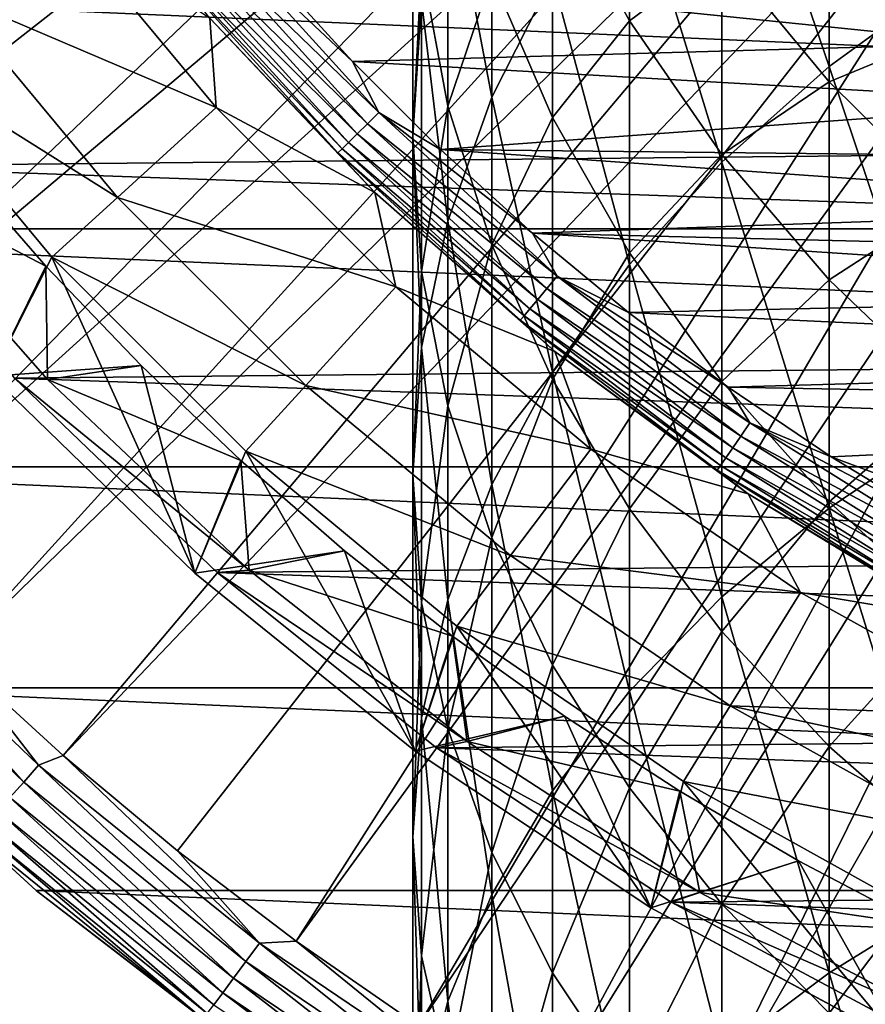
# Model space of a CAD drawing. Header units: metres. Extents: x -22 to 72, y -222 to 22.
# Tile 46 of 256: x -14.57 to -9.04, y -17.98 to -11.54. Entities that reach past the tile are written whole.
import ezdxf

# ---------------------------------------------------------------- set-up
doc = ezdxf.new("R2010")
doc.units = ezdxf.units.M
doc.layers.add('solid_509499_SW0002', color=7, linetype='CONTINUOUS')

msp = doc.modelspace()

# ---------------------------------------------------------------- linework, layer by layer
at = {"layer": 'solid_509499_SW0002'}
for points in [[(-9.812407, -6.372252, 120.188515), (-18.640324, -11.137075, 120.013718), (-18.121891, -11.962156, 120.013718)], [(-9.812407, -6.372252, 120.188515), (-18.121891, -11.962156, 120.013718), (-17.566965, -12.763146, 120.013718)], [(-9.465462, -6.87706, 120.188515), (-9.812407, -6.372252, 120.188515), (-17.566965, -12.763146, 120.013718)], [(-9.465462, -6.87706, 120.188515), (-17.566965, -12.763146, 120.013718), (-16.97666, -13.538434, 120.013718)], [(-9.092572, -7.36302, 120.188515), (-9.465462, -6.87706, 120.188515), (-16.97666, -13.538434, 120.013718)], [(-9.092572, -7.36302, 120.188515), (-16.97666, -13.538434, 120.013718), (-16.352165, -14.286456, 120.013718)], [(-8.69476, -7.828797, 120.188515), (-9.092572, -7.36302, 120.188515), (-16.352165, -14.286456, 120.013718)], [(-8.69476, -7.828797, 120.188515), (-16.352165, -14.286456, 120.013718), (-15.69474, -15.005708, 120.013718)], [(-8.273117, -8.273117, 120.188515), (-8.69476, -7.828797, 120.188515), (-15.69474, -15.005708, 120.013718)], [(-8.273117, -8.273117, 120.188515), (-15.69474, -15.005708, 120.013718), (-15.005708, -15.69474, 120.013718)], [(-7.828797, -8.69476, 120.188515), (-8.273117, -8.273117, 120.188515), (-15.005708, -15.69474, 120.013718)], [(-7.828797, -8.69476, 120.188515), (-15.005708, -15.69474, 120.013718), (-14.286456, -16.352165, 120.013718)], [(-7.36302, -9.092572, 120.188515), (-7.828797, -8.69476, 120.188515), (-14.286456, -16.352165, 120.013718)], [(-7.36302, -9.092572, 120.188515), (-14.286456, -16.352165, 120.013718), (-13.538434, -16.97666, 120.013718)], [(-7.36302, -9.092572, 120.188515), (-13.538434, -16.97666, 120.013718), (-12.763146, -17.566965, 120.013718)], [(-6.87706, -9.465462, 120.188515), (-7.36302, -9.092572, 120.188515), (-12.763146, -17.566965, 120.013718)], [(-9.276126, -11.842672, 280.60907), (-9.276126, -9.113338, 278.033234), (-9.977635, -9.78461, 277.366852)], [(-9.276126, -11.842672, 280.60907), (-8.485281, -11.264768, 281.262817), (-9.276126, -9.113338, 278.033234)], [(-6.87706, -9.465462, 120.188515), (-12.763146, -17.566965, 120.013718), (-11.962156, -18.121891, 120.013718)], [(-6.372252, -9.812407, 120.188515), (-6.87706, -9.465462, 120.188515), (-11.962156, -18.121891, 120.013718)], [(-11.483284, -12.043827, 275.124054), (-11.483284, -9.67117, 272.572968), (-11.769423, -10.532538, 271.822662)], [(-11.483284, -12.043827, 275.124054), (-11.086555, -11.256944, 275.905212), (-11.483284, -9.67117, 272.572968)], [(-9.977635, -12.469133, 279.900391), (-9.977635, -9.78461, 277.366852), (-10.583055, -10.501446, 276.655212)], [(-9.977635, -12.469133, 279.900391), (-9.276126, -11.842672, 280.60907), (-9.977635, -9.78461, 277.366852)], [(-6.372252, -9.812407, 120.188515), (-11.962156, -18.121891, 120.013718), (-11.137075, -18.640324, 120.013718)], [(-5.849977, -10.132458, 120.188515), (-6.372252, -9.812407, 120.188515), (-11.137075, -18.640324, 120.013718)], [(-5.849977, -10.132458, 120.188515), (-11.137075, -18.640324, 120.013718), (-10.289566, -19.121218, 120.013718)], [(-5.311668, -10.424736, 120.188515), (-5.849977, -10.132458, 120.188515), (-10.289566, -19.121218, 120.013718)], [(-12, -12.297818, 270.284973), (-12, -10.239672, 267.760681), (-11.942217, -11.174998, 267.047516)], [(-12, -12.297818, 270.284973), (-11.942217, -11.410908, 271.057526), (-12, -10.239672, 267.760681)], [(-10.583055, -11.543351, 259.521088), (-11.086555, -10.620112, 260.051117), (-10.583055, -10.18759, 256.97052)], [(-10.583055, -11.543351, 259.521088), (-10.583055, -10.18759, 256.97052), (-9.977635, -11.094465, 256.525726)], [(-11.769423, -12.101316, 266.341187), (-11.942217, -11.174998, 267.047516), (-11.769423, -10.300347, 263.812469)], [(-11.769423, -12.101316, 266.341187), (-11.769423, -10.300347, 263.812469), (-11.483284, -11.251905, 263.18045)], [(-5.311668, -10.424736, 120.188515), (-10.289566, -19.121218, 120.013718), (-9.421335, -19.563604, 120.013718)], [(-4.7588, -10.68844, 120.188515), (-5.311668, -10.424736, 120.188515), (-9.421335, -19.563604, 120.013718)], [(-10.583055, -13.138118, 279.143585), (-10.583055, -10.501446, 276.655212), (-11.086555, -11.256944, 275.905212)], [(-10.583055, -13.138118, 279.143585), (-9.977635, -12.469133, 279.900391), (-10.583055, -10.501446, 276.655212)], [(-11.769423, -12.854519, 274.319244), (-11.769423, -10.532538, 271.822662), (-11.942217, -11.410908, 271.057526)], [(-11.769423, -12.854519, 274.319244), (-11.483284, -12.043827, 275.124054), (-11.769423, -10.532538, 271.822662)], [(-11.086555, -12.175518, 262.566986), (-11.483284, -11.251905, 263.18045), (-11.086555, -10.620112, 260.051117)], [(-11.086555, -12.175518, 262.566986), (-11.086555, -10.620112, 260.051117), (-10.583055, -11.543351, 259.521088)], [(17.100216, -10.658568, 0.034086), (-16.880907, -11.002612, 0.034086), (16.058329, -12.171795, 0.034086)], [(-4.7588, -10.68844, 120.188515), (-9.421335, -19.563604, 120.013718), (-8.53413, -19.966591, 120.013718)], [(-8.485281, -11.615977, 253.259521), (-9.276126, -10.809216, 253.591949), (-8.485281, -10.667723, 250.726974)], [(-9.276126, -11.943696, 256.109222), (-9.977635, -11.094465, 256.525726), (-9.276126, -10.809216, 253.591949)], [(-9.276126, -11.943696, 256.109222), (-9.276126, -10.809216, 253.591949), (-8.485281, -11.615977, 253.259521)], [(-14.346684, -10.834122, 90), (-13.285836, -12.111651, 90), (-15.042622, -11.359667, 90)], [(-13.326217, -11.527104, 110.508728), (-13.285836, -12.111651, 90), (-14.346684, -10.834122, 90)], [(16.058329, -12.171795, 0.034086), (-16.880907, -11.002612, 0.034086), (-15.808596, -12.494431, 0.034086)], [(-13.367573, -11.035676, 110.951752), (-13.286763, -10.968964, 110.987862), (-12.222641, -12.143447, 110.987862)], [(-13.286763, -10.968964, 110.987862), (-12.942162, -11.206929, 111), (-12.394386, -11.80991, 111)], [(-12.222641, -12.143447, 110.987862), (-13.286763, -10.968964, 110.987862), (-12.394386, -11.80991, 111)], [(-13.440261, -11.095684, 110.89344), (-13.367573, -11.035676, 110.951752), (-12.296978, -12.217302, 110.951752)], [(-12.296978, -12.217302, 110.951752), (-13.367573, -11.035676, 110.951752), (-12.222641, -12.143447, 110.987862)], [(-13.547565, -11.184269, 110.722641), (-13.501258, -11.14604, 110.815804), (-12.419956, -12.339484, 110.815804)], [(-13.501258, -11.14604, 110.815804), (-13.440261, -11.095684, 110.89344), (-12.363845, -12.283736, 110.89344)], [(-12.419956, -12.339484, 110.815804), (-13.501258, -11.14604, 110.815804), (-12.363845, -12.283736, 110.89344)], [(-12.363845, -12.283736, 110.89344), (-13.440261, -11.095684, 110.89344), (-12.296978, -12.217302, 110.951752)], [(-9.977635, -12.419344, 259.018188), (-10.583055, -11.543351, 259.521088), (-9.977635, -11.094465, 256.525726)], [(-9.977635, -12.419344, 259.018188), (-9.977635, -11.094465, 256.525726), (-9.276126, -11.943696, 256.109222)], [(-13.576907, -11.208493, 110.618538), (-13.547565, -11.184269, 110.722641), (-12.462555, -12.381806, 110.722641)], [(-12.489547, -12.408624, 110.618538), (-13.326217, -11.527104, 110.508728), (-13.576907, -11.208493, 110.618538)], [(-12.489547, -12.408624, 110.618538), (-13.576907, -11.208493, 110.618538), (-12.462555, -12.381806, 110.722641)], [(-12.462555, -12.381806, 110.722641), (-13.547565, -11.184269, 110.722641), (-12.419956, -12.339484, 110.815804)], [(-8.212719, -11.692625, 111), (-12.394386, -11.80991, 111), (-12.942162, -11.206929, 111)], [(-8.773919, -11.277614, 111), (-8.212719, -11.692625, 111), (-12.942162, -11.206929, 111)], [(-11.942217, -13.184729, 269.512421), (-12, -12.297818, 270.284973), (-11.942217, -11.174998, 267.047516)], [(-11.942217, -13.184729, 269.512421), (-11.942217, -11.174998, 267.047516), (-11.769423, -12.101316, 266.341187)], [(18.430916, -12.905476), (-18.430916, -12.905476), (-19.485569, -11.250006)], [(19.485569, -11.250006), (18.430916, -12.905476), (-19.485569, -11.250006)], [(-11.483284, -13.009707, 265.64856), (-11.769423, -12.101316, 266.341187), (-11.483284, -11.251905, 263.18045)], [(-11.483284, -13.009707, 265.64856), (-11.483284, -11.251905, 263.18045), (-11.086555, -12.175518, 262.566986)], [(-11.086555, -13.843184, 278.345978), (-11.086555, -11.256944, 275.905212), (-11.483284, -12.043827, 275.124054)], [(-11.086555, -13.843184, 278.345978), (-10.583055, -13.138118, 279.143585), (-11.086555, -11.256944, 275.905212)], [(-8.485281, -14.199799, 283.691711), (-8.485281, -11.264768, 281.262817), (-9.276126, -11.842672, 280.60907)], [(-15.506774, -11.710656, 6.7), (-15.042624, -11.359663, 40.038475), (-13.930318, -12.699162, 40.038475)], [(-15.042624, -11.359663, 40.038475), (-15.042622, -11.359667, 90), (-13.930317, -12.699164, 90)], [(-13.930318, -12.699162, 40.038475), (-15.042624, -11.359663, 40.038475), (-13.930317, -12.699164, 90)], [(-13.285836, -12.111651, 90), (-13.930317, -12.699164, 90), (-15.042622, -11.359667, 90)], [(-11.942217, -13.681211, 273.498566), (-11.942217, -11.410908, 271.057526), (-12, -12.297818, 270.284973)], [(-11.942217, -13.681211, 273.498566), (-11.769423, -12.854519, 274.319244), (-11.942217, -11.410908, 271.057526)], [(-13.326217, -11.527104, 110.508728), (-12.247118, -12.667686, 110.508728), (-13.285836, -12.111651, 90)], [(-12.489547, -12.408624, 110.618538), (-12.247118, -12.667686, 110.508728), (-13.326217, -11.527104, 110.508728)], [(-10.583055, -13.062291, 261.977997), (-11.086555, -12.175518, 262.566986), (-10.583055, -11.543351, 259.521088)], [(-10.583055, -13.062291, 261.977997), (-10.583055, -11.543351, 259.521088), (-9.977635, -12.419344, 259.018188)], [(-8.485281, -12.727102, 255.724976), (-9.276126, -11.943696, 256.109222), (-8.485281, -11.615977, 253.259521)], [(-14.360599, -13.090949, 6.7), (-15.506774, -11.710656, 6.7), (-13.930318, -12.699162, 40.038475)], [(-14.755371, -13.868728, 6.7), (-15.506774, -11.710656, 6.7), (-14.360599, -13.090949, 6.7)], [(-8.212719, -11.692625, 111), (-7.631749, -12.079844, 111), (-12.394386, -11.80991, 111)], [(-7.631749, -12.079844, 111), (-11.818536, -12.386161, 111), (-12.394386, -11.80991, 111)], [(-12.222641, -12.143447, 110.987862), (-12.394386, -11.80991, 111), (-11.818536, -12.386161, 111)], [(-9.276126, -14.733914, 283.001709), (-9.276126, -11.842672, 280.60907), (-9.977635, -12.469133, 279.900391)], [(-9.276126, -14.733914, 283.001709), (-8.485281, -14.199799, 283.691711), (-9.276126, -11.842672, 280.60907)], [(-9.276126, -13.239655, 258.547272), (-9.977635, -12.419344, 259.018188), (-9.276126, -11.943696, 256.109222)], [(-9.276126, -13.239655, 258.547272), (-9.276126, -11.943696, 256.109222), (-8.485281, -12.727102, 255.724976)], [(-11.483284, -14.57754, 277.515259), (-11.483284, -12.043827, 275.124054), (-11.769423, -12.854519, 274.319244)], [(-11.483284, -14.57754, 277.515259), (-11.086555, -13.843184, 278.345978), (-11.483284, -12.043827, 275.124054)], [(-13.285836, -12.111651, 90), (-12.111639, -13.285848, 90), (-13.930317, -12.699164, 90)], [(-12.247118, -12.667686, 110.508728), (-12.111639, -13.285848, 90), (-13.285836, -12.111651, 90)], [(-11.769423, -14.063098, 268.747284), (-11.942217, -13.184729, 269.512421), (-11.769423, -12.101316, 266.341187)], [(-7.631749, -12.079844, 111), (-7.032108, -12.438476, 111), (-11.818536, -12.386161, 111)], [(-11.769423, -14.063098, 268.747284), (-11.769423, -12.101316, 266.341187), (-11.483284, -13.009707, 265.64856)], [(16.058329, -12.171795, 0.034086), (-15.808596, -12.494431, 0.034086), (14.882935, -13.58384, 0.034086)], [(-12.296978, -12.217302, 110.951752), (-12.222641, -12.143447, 110.987862), (-11.055099, -13.215182, 110.987862)], [(-12.222641, -12.143447, 110.987862), (-11.818536, -12.386161, 111), (-11.216026, -12.934278, 111)], [(-11.055099, -13.215182, 110.987862), (-12.222641, -12.143447, 110.987862), (-11.216026, -12.934278, 111)], [(-11.086555, -13.89142, 264.976257), (-11.483284, -13.009707, 265.64856), (-11.086555, -12.175518, 262.566986)], [(-11.086555, -13.89142, 264.976257), (-11.086555, -12.175518, 262.566986), (-10.583055, -13.062291, 261.977997)], [(-12.363845, -12.283736, 110.89344), (-12.296978, -12.217302, 110.951752), (-11.122335, -13.295556, 110.951752)], [(-11.122335, -13.295556, 110.951752), (-12.296978, -12.217302, 110.951752), (-11.055099, -13.215182, 110.987862)], [(-12.419956, -12.339484, 110.815804), (-12.363845, -12.283736, 110.89344), (-11.182815, -13.367852, 110.89344)], [(-11.182815, -13.367852, 110.89344), (-12.363845, -12.283736, 110.89344), (-11.122335, -13.295556, 110.951752)], [(-12, -14.515943, 272.669891), (-12, -12.297818, 270.284973), (-11.942217, -13.184729, 269.512421)], [(-12, -14.515943, 272.669891), (-11.942217, -13.681211, 273.498566), (-12, -12.297818, 270.284973)], [(-12.462555, -12.381806, 110.722641), (-12.419956, -12.339484, 110.815804), (-11.233566, -13.42852, 110.815804)], [(-11.233566, -13.42852, 110.815804), (-12.419956, -12.339484, 110.815804), (-11.182815, -13.367852, 110.89344)], [(-12.489547, -12.408624, 110.618538), (-12.462555, -12.381806, 110.722641), (-11.272096, -13.474578, 110.722641)], [(-11.29651, -13.503762, 110.618538), (-12.247118, -12.667686, 110.508728), (-12.489547, -12.408624, 110.618538)], [(-11.29651, -13.503762, 110.618538), (-12.489547, -12.408624, 110.618538), (-11.272096, -13.474578, 110.722641)], [(-11.272096, -13.474578, 110.722641), (-12.462555, -12.381806, 110.722641), (-11.233566, -13.42852, 110.815804)], [(-6.415274, -12.767554, 111), (-11.216026, -12.934278, 111), (-11.818536, -12.386161, 111)], [(-7.032108, -12.438476, 111), (-6.415274, -12.767554, 111), (-11.818536, -12.386161, 111)], [(-9.977635, -13.903685, 261.419128), (-10.583055, -13.062291, 261.977997), (-9.977635, -12.419344, 259.018188)], [(-9.977635, -13.903685, 261.419128), (-9.977635, -12.419344, 259.018188), (-9.276126, -13.239655, 258.547272)], [(14.882935, -13.58384, 0.034086), (-15.808596, -12.494431, 0.034086), (-14.604852, -13.882391, 0.034086)], [(-15.588424, -12.530001, 2.4), (-14.990958, -12.470813, 2.9), (-14.399423, -13.149397, 2.9)], [(-14.399423, -13.149397, 4.65), (-14.990958, -12.470813, 4.65), (-14.755352, -13.868745, 5.4)], [(-14.990958, -12.470813, 2.9), (-14.990958, -12.470813, 4.65), (-14.399423, -13.149397, 4.65)], [(-14.399423, -13.149397, 2.9), (-14.990958, -12.470813, 2.9), (-14.399423, -13.149397, 4.65)], [(-9.977635, -15.312907, 282.253754), (-9.977635, -12.469133, 279.900391), (-10.583055, -13.138118, 279.143585)], [(-9.977635, -15.312907, 282.253754), (-9.276126, -14.733914, 283.001709), (-9.977635, -12.469133, 279.900391)], [(-14.388094, -13.89182, 2.4), (-15.588424, -12.530001, 2.4), (-14.399423, -13.149397, 2.9)], [(-14.604577, -13.882679, 2.4), (-15.588424, -12.530001, 2.4), (-14.388094, -13.89182, 2.4)], [(-12.247118, -12.667686, 110.508728), (-11.070765, -13.707675, 110.508728), (-12.111639, -13.285848, 90)], [(-11.29651, -13.503762, 110.618538), (-11.070765, -13.707675, 110.508728), (-12.247118, -12.667686, 110.508728)], [(-14.360599, -13.090949, 6.7), (-13.930318, -12.699162, 40.038475), (-12.699162, -13.930318, 40.038475)], [(-13.930318, -12.699162, 40.038475), (-13.930317, -12.699164, 90), (-12.699164, -13.930317, 90)], [(-12.699162, -13.930318, 40.038475), (-13.930318, -12.699162, 40.038475), (-12.699164, -13.930317, 90)], [(-12.111639, -13.285848, 90), (-12.699164, -13.930317, 90), (-13.930317, -12.699164, 90)], [(-8.485281, -13.996384, 258.112854), (-9.276126, -13.239655, 258.547272), (-8.485281, -12.727102, 255.724976)], [(-6.415274, -12.767554, 111), (-5.783134, -13.066045, 111), (-11.216026, -12.934278, 111)], [(-11.769423, -15.334115, 276.659393), (-11.769423, -12.854519, 274.319244), (-11.942217, -13.681211, 273.498566)], [(-11.769423, -15.334115, 276.659393), (-11.483284, -14.57754, 277.515259), (-11.769423, -12.854519, 274.319244)], [(17.235994, -14.462728), (-17.235994, -14.462728), (-18.430916, -12.905476)], [(18.430916, -12.905476), (17.235994, -14.462728), (-18.430916, -12.905476)], [(-5.137717, -13.333042, 111), (-10.58835, -13.452942, 111), (-11.216026, -12.934278, 111)], [(-11.055099, -13.215182, 110.987862), (-11.216026, -12.934278, 111), (-10.58835, -13.452942, 111)], [(-5.783134, -13.066045, 111), (-5.137717, -13.333042, 111), (-11.216026, -12.934278, 111)], [(-11.483284, -14.924466, 267.996979), (-11.769423, -14.063098, 268.747284), (-11.483284, -13.009707, 265.64856)], [(-11.483284, -14.924466, 267.996979), (-11.483284, -13.009707, 265.64856), (-11.086555, -13.89142, 264.976257)], [(-10.583055, -14.737965, 264.33078), (-11.086555, -13.89142, 264.976257), (-10.583055, -13.062291, 261.977997)], [(-10.583055, -14.737965, 264.33078), (-10.583055, -13.062291, 261.977997), (-9.977635, -13.903685, 261.419128)], [(-13.426467, -15.158903, 6.7), (-14.755371, -13.868728, 6.7), (-14.360599, -13.090949, 6.7)], [(-13.090874, -14.360662, 6.7), (-14.360599, -13.090949, 6.7), (-12.699162, -13.930318, 40.038475)], [(-13.426467, -15.158903, 6.7), (-14.360599, -13.090949, 6.7), (-13.090874, -14.360662, 6.7)], [(-10.583055, -15.931202, 281.455017), (-10.583055, -13.138118, 279.143585), (-11.086555, -13.843184, 278.345978)], [(-10.583055, -15.931202, 281.455017), (-9.977635, -15.312907, 282.253754), (-10.583055, -13.138118, 279.143585)], [(-13.776742, -13.800412, 4.65), (-14.399423, -13.149397, 4.65), (-14.755352, -13.868745, 5.4)], [(-14.399423, -13.149397, 2.9), (-14.399423, -13.149397, 4.65), (-13.776742, -13.800412, 4.65)], [(-13.776742, -13.800412, 2.9), (-14.399423, -13.149397, 2.9), (-13.776742, -13.800412, 4.65)], [(-14.388094, -13.89182, 2.4), (-14.399423, -13.149397, 2.9), (-13.776742, -13.800412, 2.9)], [(-11.942217, -15.350674, 271.841248), (-12, -14.515943, 272.669891), (-11.942217, -13.184729, 269.512421)], [(-11.942217, -15.350674, 271.841248), (-11.942217, -13.184729, 269.512421), (-11.769423, -14.063098, 268.747284)], [(-11.122335, -13.295556, 110.951752), (-11.055099, -13.215182, 110.987862), (-9.794018, -14.1751, 110.987862)], [(-11.055099, -13.215182, 110.987862), (-10.58835, -13.452942, 111), (-9.936937, -13.941023, 111)], [(-9.794018, -14.1751, 110.987862), (-11.055099, -13.215182, 110.987862), (-9.936937, -13.941023, 111)], [(-9.276126, -14.691595, 260.895782), (-9.977635, -13.903685, 261.419128), (-9.276126, -13.239655, 258.547272)], [(-9.276126, -14.691595, 260.895782), (-9.276126, -13.239655, 258.547272), (-8.485281, -13.996384, 258.112854)], [(-12.111639, -13.285848, 90), (-10.834109, -14.346693, 90), (-12.699164, -13.930317, 90)], [(-11.070765, -13.707675, 110.508728), (-10.834109, -14.346693, 90), (-12.111639, -13.285848, 90)], [(-11.182815, -13.367852, 110.89344), (-11.122335, -13.295556, 110.951752), (-9.853583, -14.261312, 110.951752)], [(-9.853583, -14.261312, 110.951752), (-11.122335, -13.295556, 110.951752), (-9.794018, -14.1751, 110.987862)], [(-5.137717, -13.333042, 111), (-3.815473, -13.769834, 111), (-10.58835, -13.452942, 111)], [(-11.233566, -13.42852, 110.815804), (-11.182815, -13.367852, 110.89344), (-9.907165, -14.338861, 110.89344)], [(-9.907165, -14.338861, 110.89344), (-11.182815, -13.367852, 110.89344), (-9.853583, -14.261312, 110.951752)], [(-11.272096, -13.474578, 110.722641), (-11.233566, -13.42852, 110.815804), (-9.952127, -14.403935, 110.815804)], [(-9.952127, -14.403935, 110.815804), (-11.233566, -13.42852, 110.815804), (-9.907165, -14.338861, 110.89344)], [(-3.815473, -13.769834, 111), (-9.936937, -13.941023, 111), (-10.58835, -13.452942, 111)], [(-11.29651, -13.503762, 110.618538), (-11.272096, -13.474578, 110.722641), (-9.98626, -14.453339, 110.722641)], [(-10.00789, -14.484643, 110.618538), (-11.070765, -13.707675, 110.508728), (-11.29651, -13.503762, 110.618538)], [(-10.00789, -14.484643, 110.618538), (-11.29651, -13.503762, 110.618538), (-9.98626, -14.453339, 110.722641)], [(-9.98626, -14.453339, 110.722641), (-11.272096, -13.474578, 110.722641), (-9.952127, -14.403935, 110.815804)], [(14.882935, -13.58384, 0.034086), (-14.604852, -13.882391, 0.034086), (13.58384, -14.882935, 0.034086)], [(-11.942217, -16.105623, 275.786621), (-11.942217, -13.681211, 273.498566), (-12, -14.515943, 272.669891)], [(-11.942217, -16.105623, 275.786621), (-11.769423, -15.334115, 276.659393), (-11.942217, -13.681211, 273.498566)], [(-11.070765, -13.707675, 110.508728), (-9.806498, -14.638811, 110.508728), (-10.834109, -14.346693, 90)], [(-10.00789, -14.484643, 110.618538), (-9.806498, -14.638811, 110.508728), (-11.070765, -13.707675, 110.508728)], [(-3.815473, -13.769834, 111), (-2.465689, -14.074325, 111), (-9.936937, -13.941023, 111)], [(-13.776742, -13.800412, 4.65), (-14.755352, -13.868745, 5.4), (-13.426448, -15.158924, 5.4)], [(-14.388094, -13.89182, 2.4), (-13.776742, -13.800412, 2.9), (-13.124929, -14.421727, 2.9)], [(-13.124929, -14.421727, 4.65), (-13.776742, -13.800412, 4.65), (-13.426448, -15.158924, 5.4)], [(-13.776742, -13.800412, 2.9), (-13.776742, -13.800412, 4.65), (-13.124929, -14.421727, 4.65)], [(-13.124929, -14.421727, 2.9), (-13.776742, -13.800412, 2.9), (-13.124929, -14.421727, 4.65)], [(-11.086555, -16.582844, 280.61322), (-11.086555, -13.843184, 278.345978), (-11.483284, -14.57754, 277.515259)], [(-11.086555, -16.582844, 280.61322), (-10.583055, -15.931202, 281.455017), (-11.086555, -13.843184, 278.345978)], [(-14.755352, -13.868745, 5.4), (-14.755371, -13.868728, 6.7), (-13.426467, -15.158903, 6.7)], [(-13.426448, -15.158924, 5.4), (-14.755352, -13.868745, 5.4), (-13.426467, -15.158903, 6.7)], [(-14.604852, -13.882391, 0.034086), (-14.604577, -13.882679, 2.4), (-13.279917, -15.154746, 2.4)], [(-13.27972, -15.154917, 0.034086), (-14.604852, -13.882391, 0.034086), (-13.279917, -15.154746, 2.4)], [(13.58384, -14.882935, 0.034086), (-14.604852, -13.882391, 0.034086), (-13.27972, -15.154917, 0.034086)], [(-14.604577, -13.882679, 2.4), (-14.388094, -13.89182, 2.4), (-13.070173, -15.138378, 2.4)], [(-13.279917, -15.154746, 2.4), (-14.604577, -13.882679, 2.4), (-13.070173, -15.138378, 2.4)], [(-13.070173, -15.138378, 2.4), (-14.388094, -13.89182, 2.4), (-13.124929, -14.421727, 2.9)], [(-11.086555, -15.760538, 267.268707), (-11.483284, -14.924466, 267.996979), (-11.086555, -13.89142, 264.976257)], [(-11.086555, -15.760538, 267.268707), (-11.086555, -13.89142, 264.976257), (-10.583055, -14.737965, 264.33078)], [(-9.977635, -15.541189, 263.718323), (-10.583055, -14.737965, 264.33078), (-9.977635, -13.903685, 261.419128)], [(-9.977635, -15.541189, 263.718323), (-9.977635, -13.903685, 261.419128), (-9.276126, -14.691595, 260.895782)], [(-13.090874, -14.360662, 6.7), (-12.699162, -13.930318, 40.038475), (-11.359663, -15.042624, 40.038475)], [(-10.834109, -14.346693, 90), (-11.359667, -15.042622, 90), (-12.699164, -13.930317, 90)], [(-12.699162, -13.930318, 40.038475), (-12.699164, -13.930317, 90), (-11.359667, -15.042622, 90)], [(-11.359663, -15.042624, 40.038475), (-12.699162, -13.930318, 40.038475), (-11.359667, -15.042622, 90)], [(-2.465689, -14.074325, 111), (-9.263073, -14.397581, 111), (-9.936937, -13.941023, 111)], [(-9.794018, -14.1751, 110.987862), (-9.936937, -13.941023, 111), (-9.263073, -14.397581, 111)], [(-8.485281, -15.418435, 260.413025), (-9.276126, -14.691595, 260.895782), (-8.485281, -13.996384, 258.112854)], [(-11.769423, -16.177366, 271.020569), (-11.942217, -15.350674, 271.841248), (-11.769423, -14.063098, 268.747284)], [(-11.769423, -16.177366, 271.020569), (-11.769423, -14.063098, 268.747284), (-11.483284, -14.924466, 267.996979)], [(-2.465689, -14.074325, 111), (-2.465689, -16.941525, 111), (-9.263073, -14.397581, 111)], [(-9.853583, -14.261312, 110.951752), (-9.794018, -14.1751, 110.987862), (-8.450067, -15.01508, 110.987862)], [(-9.794018, -14.1751, 110.987862), (-9.263073, -14.397581, 111), (-8.568022, -14.821737, 111)], [(-8.450067, -15.01508, 110.987862), (-9.794018, -14.1751, 110.987862), (-8.568022, -14.821737, 111)], [(-8.485281, -17.286737, 285.924377), (-8.485281, -14.199799, 283.691711), (-9.276126, -14.733914, 283.001709)], [(-9.907165, -14.338861, 110.89344), (-9.853583, -14.261312, 110.951752), (-8.501459, -15.1064, 110.951752)], [(-8.501459, -15.1064, 110.951752), (-9.853583, -14.261312, 110.951752), (-8.450067, -15.01508, 110.987862)], [(-11.98425, -16.323002, 6.7), (-13.426467, -15.158903, 6.7), (-13.090874, -14.360662, 6.7)], [(-11.710615, -15.506813, 6.7), (-13.090874, -14.360662, 6.7), (-11.359663, -15.042624, 40.038475)], [(-11.98425, -16.323002, 6.7), (-13.090874, -14.360662, 6.7), (-11.710615, -15.506813, 6.7)], [(-10.834109, -14.346693, 90), (-9.464148, -15.285138, 90), (-11.359667, -15.042622, 90)], [(-9.806498, -14.638811, 110.508728), (-9.464148, -15.285138, 90), (-10.834109, -14.346693, 90)], [(-9.952127, -14.403935, 110.815804), (-9.907165, -14.338861, 110.89344), (-8.547688, -15.188544, 110.89344)], [(-8.547688, -15.188544, 110.89344), (-9.907165, -14.338861, 110.89344), (-8.501459, -15.1064, 110.951752)], [(-12.445759, -15.011765, 4.65), (-13.124929, -14.421727, 4.65), (-13.426448, -15.158924, 5.4)], [(-13.124929, -14.421727, 2.9), (-13.124929, -14.421727, 4.65), (-12.445759, -15.011765, 4.65)], [(-12.445759, -15.011765, 2.9), (-13.124929, -14.421727, 2.9), (-12.445759, -15.011765, 4.65)], [(-13.070173, -15.138378, 2.4), (-13.124929, -14.421727, 2.9), (-12.445759, -15.011765, 2.9)], [(-9.98626, -14.453339, 110.722641), (-9.952127, -14.403935, 110.815804), (-8.58648, -15.257475, 110.815804)], [(-8.58648, -15.257475, 110.815804), (-9.952127, -14.403935, 110.815804), (-8.547688, -15.188544, 110.89344)], [(-2.465689, -16.941525, 111), (-8.568022, -14.821737, 111), (-9.263073, -14.397581, 111)], [(15.909897, -15.909908), (-15.909897, -15.909908), (-17.235994, -14.462728)], [(17.235994, -14.462728), (15.909897, -15.909908), (-17.235994, -14.462728)], [(-10.00789, -14.484643, 110.618538), (-9.98626, -14.453339, 110.722641), (-8.61593, -15.309806, 110.722641)], [(-8.634591, -15.342965, 110.618538), (-9.806498, -14.638811, 110.508728), (-10.00789, -14.484643, 110.618538)], [(-8.634591, -15.342965, 110.618538), (-10.00789, -14.484643, 110.618538), (-8.61593, -15.309806, 110.722641)], [(-8.61593, -15.309806, 110.722641), (-9.98626, -14.453339, 110.722641), (-8.58648, -15.257475, 110.815804)], [(-12, -16.884632, 274.905365), (-12, -14.515943, 272.669891), (-11.942217, -15.350674, 271.841248)], [(-12, -16.884632, 274.905365), (-11.942217, -16.105623, 275.786621), (-12, -14.515943, 272.669891)], [(-11.483284, -17.261557, 279.73642), (-11.483284, -14.57754, 277.515259), (-11.769423, -15.334115, 276.659393)], [(-11.483284, -17.261557, 279.73642), (-11.086555, -16.582844, 280.61322), (-11.483284, -14.57754, 277.515259)], [(-9.276126, -16.293356, 263.144806), (-9.977635, -15.541189, 263.718323), (-9.276126, -14.691595, 260.895782)], [(-9.806498, -14.638811, 110.508728), (-8.464357, -15.4537, 110.508728), (-9.464148, -15.285138, 90)], [(-8.634591, -15.342965, 110.618538), (-8.464357, -15.4537, 110.508728), (-9.806498, -14.638811, 110.508728)], [(-9.276126, -16.293356, 263.144806), (-9.276126, -14.691595, 260.895782), (-8.485281, -15.418435, 260.413025)], [(-10.583055, -16.563263, 266.569458), (-11.086555, -15.760538, 267.268707), (-10.583055, -14.737965, 264.33078)], [(-10.583055, -16.563263, 266.569458), (-10.583055, -14.737965, 264.33078), (-9.977635, -15.541189, 263.718323)], [(-9.276126, -17.774797, 285.20108), (-9.276126, -14.733914, 283.001709), (-9.977635, -15.312907, 282.253754)], [(-9.276126, -17.774797, 285.20108), (-8.485281, -17.286737, 285.924377), (-9.276126, -14.733914, 283.001709)], [(13.58384, -14.882935, 0.034086), (-13.27972, -15.154917, 0.034086), (12.171795, -16.058329, 0.034086)], [(-11.483284, -16.988056, 270.215759), (-11.769423, -16.177366, 271.020569), (-11.483284, -14.924466, 267.996979)], [(-11.483284, -16.988056, 270.215759), (-11.483284, -14.924466, 267.996979), (-11.086555, -15.760538, 267.268707)], [(-12.445759, -15.011765, 4.65), (-13.426448, -15.158924, 5.4), (-11.984229, -16.323013, 5.4)], [(-13.070173, -15.138378, 2.4), (-12.445759, -15.011765, 2.9), (-11.739542, -15.570265, 2.9)], [(-11.739542, -15.570265, 4.65), (-12.445759, -15.011765, 4.65), (-11.984229, -16.323013, 5.4)], [(-12.445759, -15.011765, 2.9), (-12.445759, -15.011765, 4.65), (-11.739542, -15.570265, 4.65)], [(-11.739542, -15.570265, 2.9), (-12.445759, -15.011765, 2.9), (-11.739542, -15.570265, 4.65)], [(-11.710615, -15.506813, 6.7), (-11.359663, -15.042624, 40.038475), (-9.923246, -16.026592, 40.038475)], [(-9.464148, -15.285138, 90), (-9.923253, -16.026588, 90), (-11.359667, -15.042622, 90)], [(-11.359663, -15.042624, 40.038475), (-11.359667, -15.042622, 90), (-9.923253, -16.026588, 90)], [(-9.923246, -16.026592, 40.038475), (-11.359663, -15.042624, 40.038475), (-9.923253, -16.026588, 90)], [(-15.893922, -15.23309, 119.949181), (-14.544807, -16.526112, 119.949181), (-15.787104, -15.130713, 119.996193)], [(-15.787104, -15.130713, 119.996193), (-14.447057, -16.415045, 119.996193), (-15.005708, -15.69474, 120.013718)], [(-14.544807, -16.526112, 119.949181), (-14.447057, -16.415045, 119.996193), (-15.787104, -15.130713, 119.996193)], [(-13.279917, -15.154746, 2.4), (-13.070173, -15.138378, 2.4), (-11.643827, -16.261034, 2.4)], [(-11.643827, -16.261034, 2.4), (-13.070173, -15.138378, 2.4), (-11.739542, -15.570265, 2.9)], [(-13.426448, -15.158924, 5.4), (-13.426467, -15.158903, 6.7), (-11.98425, -16.323002, 6.7)], [(-11.984229, -16.323013, 5.4), (-13.426448, -15.158924, 5.4), (-11.98425, -16.323002, 6.7)], [(-11.84391, -16.301666, 2.4), (-13.279917, -15.154746, 2.4), (-11.643827, -16.261034, 2.4)], [(-13.27972, -15.154917, 0.034086), (-13.279917, -15.154746, 2.4), (-11.84391, -16.301666, 2.4)], [(-11.844168, -16.301477, 0.034086), (-13.27972, -15.154917, 0.034086), (-11.84391, -16.301666, 2.4)], [(12.171795, -16.058329, 0.034086), (-13.27972, -15.154917, 0.034086), (-11.844168, -16.301477, 0.034086)], [(-14.63472, -16.628271, 119.874481), (-14.544807, -16.526112, 119.949181), (-15.893922, -15.23309, 119.949181)], [(-11.769423, -17.960806, 278.833099), (-11.769423, -15.334115, 276.659393), (-11.942217, -16.105623, 275.786621)], [(-11.769423, -17.960806, 278.833099), (-11.483284, -17.261557, 279.73642), (-11.769423, -15.334115, 276.659393)], [(-9.977635, -18.303865, 284.416992), (-9.977635, -15.312907, 282.253754), (-10.583055, -15.931202, 281.455017)], [(-9.977635, -18.303865, 284.416992), (-9.276126, -17.774797, 285.20108), (-9.977635, -15.312907, 282.253754)], [(-9.464148, -15.285138, 90), (-8.013441, -16.093176, 90), (-9.923253, -16.026588, 90)], [(-8.464357, -15.4537, 110.508728), (-8.013441, -16.093176, 90), (-9.464148, -15.285138, 90)], [(-11.942217, -17.663641, 274.024109), (-12, -16.884632, 274.905365), (-11.942217, -15.350674, 271.841248)], [(-11.942217, -17.663641, 274.024109), (-11.942217, -15.350674, 271.841248), (-11.769423, -16.177366, 271.020569)], [(-8.485281, -16.987223, 262.615723), (-9.276126, -16.293356, 263.144806), (-8.485281, -15.418435, 260.413025)], [(-10.442511, -17.349821, 6.7), (-11.98425, -16.323002, 6.7), (-11.710615, -15.506813, 6.7)], [(-10.229238, -16.521574, 6.7), (-11.710615, -15.506813, 6.7), (-9.923246, -16.026592, 40.038475)], [(-10.442511, -17.349821, 6.7), (-11.710615, -15.506813, 6.7), (-10.229238, -16.521574, 6.7)], [(-11.007883, -16.095854, 4.65), (-11.739542, -15.570265, 4.65), (-11.984229, -16.323013, 5.4)], [(-11.739542, -15.570265, 2.9), (-11.739542, -15.570265, 4.65), (-11.007883, -16.095854, 4.65)], [(-11.007883, -16.095854, 2.9), (-11.739542, -15.570265, 2.9), (-11.007883, -16.095854, 4.65)], [(-11.643827, -16.261034, 2.4), (-11.739542, -15.570265, 2.9), (-11.007883, -16.095854, 2.9)], [(-9.977635, -17.324909, 265.906036), (-10.583055, -16.563263, 266.569458), (-9.977635, -15.541189, 263.718323)], [(-9.977635, -17.324909, 265.906036), (-9.977635, -15.541189, 263.718323), (-9.276126, -16.293356, 263.144806)], [(-14.447057, -16.415045, 119.996193), (-14.286456, -16.352165, 120.013718), (-15.005708, -15.69474, 120.013718)], [(-11.086555, -17.77494, 269.434601), (-11.483284, -16.988056, 270.215759), (-11.086555, -15.760538, 267.268707)], [(-11.086555, -17.77494, 269.434601), (-11.086555, -15.760538, 267.268707), (-10.583055, -16.563263, 266.569458)], [(-15.909903, -15.909903, 119.213844), (-15.909897, -15.909908), (-14.462714, -17.236006)], [(-14.462721, -17.236, 119.213844), (-15.909903, -15.909903, 119.213844), (-14.462714, -17.236006)], [(-14.855249, -16.878841, 119.368202), (-15.909903, -15.909903, 119.213844), (-14.462721, -17.236, 119.213844)], [(14.462714, -17.236006), (-14.462714, -17.236006), (-15.909897, -15.909908)], [(15.909897, -15.909908), (14.462714, -17.236006), (-15.909897, -15.909908)], [(-10.583055, -18.868847, 283.579712), (-10.583055, -15.931202, 281.455017), (-11.086555, -16.582844, 280.61322)], [(-10.583055, -18.868847, 283.579712), (-9.977635, -18.303865, 284.416992), (-10.583055, -15.931202, 281.455017)], [(-10.229238, -16.521574, 6.7), (-9.923246, -16.026592, 40.038475), (-8.402168, -16.873829, 40.038475)], [(-6.494368, -16.763912, 90), (-8.402176, -16.873825, 90), (-9.923253, -16.026588, 90)], [(-9.923246, -16.026592, 40.038475), (-9.923253, -16.026588, 90), (-8.402176, -16.873825, 90)], [(-8.013441, -16.093176, 90), (-6.494368, -16.763912, 90), (-9.923253, -16.026588, 90)], [(-8.402168, -16.873829, 40.038475), (-9.923246, -16.026592, 40.038475), (-8.402176, -16.873825, 90)], [(-11.942217, -18.673855, 277.911957), (-11.942217, -16.105623, 275.786621), (-12, -16.884632, 274.905365)], [(-11.007883, -16.095854, 4.65), (-11.984229, -16.323013, 5.4), (-10.442499, -17.349833, 5.4)], [(-11.942217, -18.673855, 277.911957), (-11.769423, -17.960806, 278.833099), (-11.942217, -16.105623, 275.786621)], [(12.171795, -16.058329, 0.034086), (-11.844168, -16.301477, 0.034086), (10.658568, -17.100216, 0.034086)], [(-11.643827, -16.261034, 2.4), (-11.007883, -16.095854, 2.9), (-10.253222, -16.586784, 2.9)], [(-10.253222, -16.586784, 4.65), (-11.007883, -16.095854, 4.65), (-10.442499, -17.349833, 5.4)], [(-11.007883, -16.095854, 2.9), (-11.007883, -16.095854, 4.65), (-10.253222, -16.586784, 4.65)], [(-10.253222, -16.586784, 2.9), (-11.007883, -16.095854, 2.9), (-10.253222, -16.586784, 4.65)], [(-11.769423, -18.435148, 273.151337), (-11.942217, -17.663641, 274.024109), (-11.769423, -16.177366, 271.020569)], [(-11.769423, -18.435148, 273.151337), (-11.769423, -16.177366, 271.020569), (-11.483284, -16.988056, 270.215759)], [(-11.844168, -16.301477, 0.034086), (-11.84391, -16.301666, 2.4), (-10.31035, -17.312397, 2.4)], [(-10.310154, -17.312515, 0.034086), (-11.844168, -16.301477, 0.034086), (-10.31035, -17.312397, 2.4)], [(10.658568, -17.100216, 0.034086), (-11.844168, -16.301477, 0.034086), (-10.310154, -17.312515, 0.034086)], [(-11.84391, -16.301666, 2.4), (-11.643827, -16.261034, 2.4), (-10.122391, -17.249266, 2.4)], [(-10.31035, -17.312397, 2.4), (-11.84391, -16.301666, 2.4), (-10.122391, -17.249266, 2.4)], [(-10.122391, -17.249266, 2.4), (-11.643827, -16.261034, 2.4), (-10.253222, -16.586784, 2.9)], [(-9.276126, -18.038141, 265.28476), (-9.977635, -17.324909, 265.906036), (-9.276126, -16.293356, 263.144806)], [(-9.276126, -18.038141, 265.28476), (-9.276126, -16.293356, 263.144806), (-8.485281, -16.987223, 262.615723)], [(-14.447057, -16.415045, 119.996193), (-13.002918, -17.581106, 119.996193), (-14.286456, -16.352165, 120.013718)], [(-13.002918, -17.581106, 119.996193), (-13.538434, -16.97666, 120.013718), (-14.286456, -16.352165, 120.013718)], [(-11.984229, -16.323013, 5.4), (-11.98425, -16.323002, 6.7), (-10.442511, -17.349821, 6.7)], [(-10.442499, -17.349833, 5.4), (-11.984229, -16.323013, 5.4), (-10.442511, -17.349821, 6.7)], [(-14.544807, -16.526112, 119.949181), (-13.090898, -17.700062, 119.949181), (-14.447057, -16.415045, 119.996193)], [(-13.090898, -17.700062, 119.949181), (-13.002918, -17.581106, 119.996193), (-14.447057, -16.415045, 119.996193)], [(-14.63472, -16.628271, 119.874481), (-13.171823, -17.809479, 119.874481), (-14.544807, -16.526112, 119.949181)], [(-13.171823, -17.809479, 119.874481), (-13.090898, -17.700062, 119.949181), (-14.544807, -16.526112, 119.949181)], [(-8.81268, -18.231823, 6.7), (-10.442511, -17.349821, 6.7), (-10.229238, -16.521574, 6.7)], [(-8.661832, -17.394608, 6.7), (-10.229238, -16.521574, 6.7), (-8.402168, -16.873829, 40.038475)], [(-8.81268, -18.231823, 6.7), (-10.229238, -16.521574, 6.7), (-8.661832, -17.394608, 6.7)], [(-11.086555, -19.4643, 282.697266), (-11.086555, -16.582844, 280.61322), (-11.483284, -17.261557, 279.73642)], [(-10.583055, -18.530439, 268.68457), (-11.086555, -17.77494, 269.434601), (-10.583055, -16.563263, 266.569458)], [(-11.086555, -19.4643, 282.697266), (-10.583055, -18.868847, 283.579712), (-11.086555, -16.582844, 280.61322)], [(-10.583055, -18.530439, 268.68457), (-10.583055, -16.563263, 266.569458), (-9.977635, -17.324909, 265.906036)], [(-9.477188, -17.042091, 4.65), (-10.253222, -16.586784, 4.65), (-10.442499, -17.349833, 5.4)], [(-10.253222, -16.586784, 2.9), (-10.253222, -16.586784, 4.65), (-9.477188, -17.042091, 4.65)], [(-9.477188, -17.042091, 2.9), (-10.253222, -16.586784, 2.9), (-9.477188, -17.042091, 4.65)], [(-10.122391, -17.249266, 2.4), (-10.253222, -16.586784, 2.9), (-9.477188, -17.042091, 2.9)], [(-14.713407, -16.717678, 119.774902), (-13.242643, -17.905235, 119.774902), (-14.63472, -16.628271, 119.874481)], [(-13.242643, -17.905235, 119.774902), (-13.171823, -17.809479, 119.874481), (-14.63472, -16.628271, 119.874481)], [(-14.777905, -16.790962, 119.654198), (-13.300695, -17.983727, 119.654198), (-14.713407, -16.717678, 119.774902)], [(-13.300695, -17.983727, 119.654198), (-13.242643, -17.905235, 119.774902), (-14.713407, -16.717678, 119.774902)], [(-14.825788, -16.845367, 119.516907), (-13.343791, -18.041996, 119.516907), (-14.777905, -16.790962, 119.654198)], [(-13.343791, -18.041996, 119.516907), (-13.300695, -17.983727, 119.654198), (-14.777905, -16.790962, 119.654198)], [(-14.855249, -16.878841, 119.368202), (-13.370307, -18.077848, 119.368202), (-14.825788, -16.845367, 119.516907)], [(-14.855249, -16.878841, 119.368202), (-14.462721, -17.236, 119.213844), (-13.370307, -18.077848, 119.368202)], [(-13.370307, -18.077848, 119.368202), (-13.343791, -18.041996, 119.516907), (-14.825788, -16.845367, 119.516907)], [(-12, -19.393837, 276.981873), (-12, -16.884632, 274.905365), (-11.942217, -17.663641, 274.024109)], [(-12, -19.393837, 276.981873), (-11.942217, -18.673855, 277.911957), (-12, -16.884632, 274.905365)], [(-13.002918, -17.581106, 119.996193), (-12.763146, -17.566965, 120.013718), (-13.538434, -16.97666, 120.013718)], [(-11.483284, -19.191725, 272.295471), (-11.769423, -18.435148, 273.151337), (-11.483284, -16.988056, 270.215759)], [(-11.483284, -19.191725, 272.295471), (-11.483284, -16.988056, 270.215759), (-11.086555, -17.77494, 269.434601)], [(-8.485281, -18.696091, 264.711639), (-9.276126, -18.038141, 265.28476), (-8.485281, -16.987223, 262.615723)], [(-9.477188, -17.042091, 4.65), (-10.442499, -17.349833, 5.4), (-8.812674, -18.231821, 5.4)], [(-10.122391, -17.249266, 2.4), (-9.477188, -17.042091, 2.9), (-8.680277, -17.461466, 2.9)], [(-8.680277, -17.461466, 4.65), (-9.477188, -17.042091, 4.65), (-8.812674, -18.231821, 5.4)], [(-9.477188, -17.042091, 2.9), (-9.477188, -17.042091, 4.65), (-8.680277, -17.461466, 4.65)], [(-8.680277, -17.461466, 2.9), (-9.477188, -17.042091, 2.9), (-8.680277, -17.461466, 4.65)], [(10.658568, -17.100216, 0.034086), (-10.310154, -17.312515, 0.034086), (9.056755, -17.999935, 0.034086)], [(-14.462721, -17.236, 119.213844), (-14.462714, -17.236006), (-12.905463, -18.430925)], [(-12.90547, -18.430922, 119.213844), (-14.462721, -17.236, 119.213844), (-12.905463, -18.430925)], [(-13.370307, -18.077848, 119.368202), (-14.462721, -17.236, 119.213844), (-12.90547, -18.430922, 119.213844)], [(12.905463, -18.430925), (-12.905463, -18.430925), (-14.462714, -17.236006)], [(14.462714, -17.236006), (12.905463, -18.430925), (-14.462714, -17.236006)], [(-11.483284, -20.08449, 281.778137), (-11.483284, -17.261557, 279.73642), (-11.769423, -17.960806, 278.833099)], [(-11.483284, -20.08449, 281.778137), (-11.086555, -19.4643, 282.697266), (-11.483284, -17.261557, 279.73642)], [(-10.31035, -17.312397, 2.4), (-10.122391, -17.249266, 2.4), (-8.516974, -18.095886, 2.4)], [(-8.516974, -18.095886, 2.4), (-10.122391, -17.249266, 2.4), (-8.680277, -17.461466, 2.9)], [(-9.977635, -19.247274, 267.972961), (-10.583055, -18.530439, 268.68457), (-9.977635, -17.324909, 265.906036)], [(-8.690257, -18.179714, 2.4), (-10.31035, -17.312397, 2.4), (-8.516974, -18.095886, 2.4)], [(-10.310154, -17.312515, 0.034086), (-10.31035, -17.312397, 2.4), (-8.690257, -18.179714, 2.4)], [(-8.690454, -18.179617, 0.034086), (-10.310154, -17.312515, 0.034086), (-8.690257, -18.179714, 2.4)], [(9.056755, -17.999935, 0.034086), (-10.310154, -17.312515, 0.034086), (-8.690454, -18.179617, 0.034086)], [(-9.977635, -19.247274, 267.972961), (-9.977635, -17.324909, 265.906036), (-9.276126, -18.038141, 265.28476)], [(-8.485281, -20.512484, 287.951324), (-8.485281, -17.286737, 285.924377), (-9.276126, -17.774797, 285.20108)], [(-10.442499, -17.349833, 5.4), (-10.442511, -17.349821, 6.7), (-8.81268, -18.231823, 6.7)], [(-8.812674, -18.231821, 5.4), (-10.442499, -17.349833, 5.4), (-8.81268, -18.231823, 6.7)], [(-13.090898, -17.700062, 119.949181), (-11.542667, -18.746483, 119.949181), (-13.002918, -17.581106, 119.996193)], [(-13.002918, -17.581106, 119.996193), (-11.465093, -18.620495, 119.996193), (-12.763146, -17.566965, 120.013718)], [(-11.542667, -18.746483, 119.949181), (-11.465093, -18.620495, 119.996193), (-13.002918, -17.581106, 119.996193)], [(-11.465093, -18.620495, 119.996193), (-11.962156, -18.121891, 120.013718), (-12.763146, -17.566965, 120.013718)], [(-13.171823, -17.809479, 119.874481), (-11.614021, -18.86237, 119.874481), (-13.090898, -17.700062, 119.949181)], [(-11.614021, -18.86237, 119.874481), (-11.542667, -18.746483, 119.949181), (-13.090898, -17.700062, 119.949181)], [(-11.942217, -20.113819, 276.051758), (-12, -19.393837, 276.981873), (-11.942217, -17.663641, 274.024109)], [(-11.942217, -20.113819, 276.051758), (-11.942217, -17.663641, 274.024109), (-11.769423, -18.435148, 273.151337)], [(-11.086555, -19.926081, 271.464752), (-11.483284, -19.191725, 272.295471), (-11.086555, -17.77494, 269.434601)], [(-11.086555, -19.926081, 271.464752), (-11.086555, -17.77494, 269.434601), (-10.583055, -18.530439, 268.68457)], [(-9.276126, -20.952417, 287.197784), (-9.276126, -17.774797, 285.20108), (-9.977635, -18.303865, 284.416992)], [(-9.276126, -20.952417, 287.197784), (-8.485281, -20.512484, 287.951324), (-9.276126, -17.774797, 285.20108)], [(-13.242643, -17.905235, 119.774902), (-11.676467, -18.963787, 119.774902), (-13.171823, -17.809479, 119.874481)], [(-11.676467, -18.963787, 119.774902), (-11.614021, -18.86237, 119.874481), (-13.171823, -17.809479, 119.874481)], [(-13.300695, -17.983727, 119.654198), (-11.727653, -19.046919, 119.654198), (-13.242643, -17.905235, 119.774902)], [(-11.727653, -19.046919, 119.654198), (-11.676467, -18.963787, 119.774902), (-13.242643, -17.905235, 119.774902)], [(-11.769423, -20.723444, 280.831207), (-11.769423, -17.960806, 278.833099), (-11.942217, -18.673855, 277.911957)], [(-11.769423, -20.723444, 280.831207), (-11.483284, -20.08449, 281.778137), (-11.769423, -17.960806, 278.833099)]]:
    msp.add_3dface(points, dxfattribs=at)

doc.saveas('drawing.dxf')
